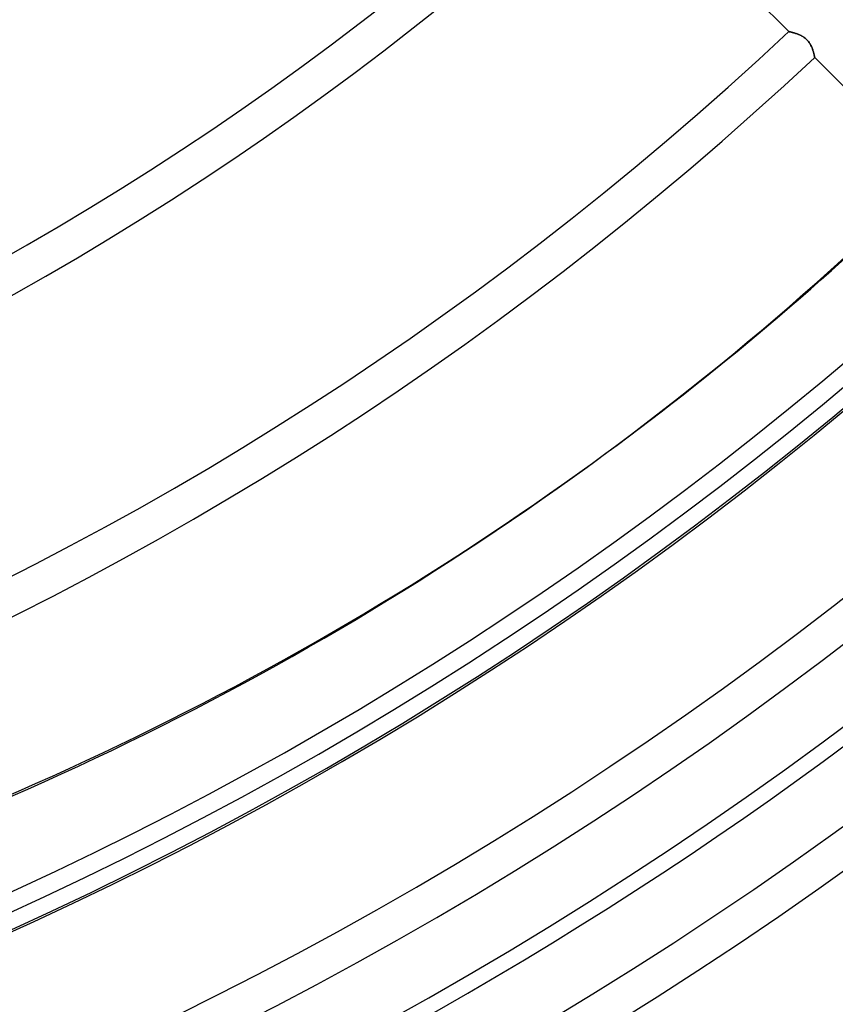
# Model space of a CAD drawing. Header units: millimetres. Extents: x -288 to 288, y -288 to 288.
# Tile 41 of 58: x 94 to 145, y -212 to -151. Entities that reach past the tile are written whole.
import ezdxf

# ---------------------------------------------------------------- set-up
doc = ezdxf.new("R2010")
doc.units = ezdxf.units.MM
doc.layers.add('MAIN-1', color=7, linetype='Continuous')
doc.layers.add('MAIN-2', color=7, linetype='Continuous')

msp = doc.modelspace()

# ---------------------------------------------------------------- linework, layer by layer
at = {"layer": 'MAIN-1'}
for p, q in [((130.796, -140.385), (141.67, -151.258)), ((141.67, -151.258), (141.672, -151.258)), ((141.672, -151.258), (141.678, -151.26)), ((141.678, -151.26), (141.689, -151.262)), ((141.689, -151.262), (141.703, -151.265)), ((141.703, -151.265), (141.721, -151.269)), ((141.721, -151.269), (141.744, -151.274)), ((141.744, -151.274), (141.77, -151.28)), ((141.77, -151.28), (141.799, -151.287)), ((141.799, -151.287), (141.831, -151.295)), ((141.831, -151.295), (141.866, -151.303)), ((141.866, -151.303), (141.904, -151.313)), ((141.904, -151.313), (141.944, -151.324)), ((141.944, -151.324), (141.987, -151.336)), ((141.987, -151.336), (142.031, -151.349)), ((142.031, -151.349), (142.077, -151.364)), ((142.077, -151.364), (142.124, -151.379)), ((142.124, -151.379), (142.172, -151.396)), ((142.172, -151.396), (142.221, -151.414)), ((142.221, -151.414), (142.27, -151.434)), ((142.27, -151.434), (142.32, -151.455)), ((142.32, -151.455), (142.371, -151.478)), ((142.371, -151.478), (142.421, -151.503)), ((142.421, -151.503), (142.472, -151.53)), ((142.472, -151.53), (142.523, -151.559)), ((142.523, -151.559), (142.573, -151.591)), ((142.573, -151.591), (142.622, -151.625)), ((142.622, -151.625), (142.671, -151.661)), ((142.671, -151.661), (142.717, -151.7)), ((142.717, -151.7), (142.762, -151.741)), ((142.762, -151.741), (142.805, -151.784)), ((142.805, -151.784), (142.846, -151.829)), ((142.846, -151.829), (142.885, -151.876)), ((142.885, -151.876), (142.921, -151.924)), ((142.921, -151.924), (142.955, -151.974)), ((142.955, -151.974), (142.986, -152.024)), ((142.986, -152.024), (143.015, -152.075)), ((143.015, -152.075), (143.042, -152.126)), ((143.042, -152.126), (143.066, -152.177)), ((143.066, -152.177), (143.089, -152.228)), ((143.089, -152.228), (143.109, -152.278)), ((143.109, -152.278), (143.128, -152.327)), ((143.128, -152.327), (143.146, -152.376)), ((143.146, -152.376), (143.161, -152.423)), ((143.161, -152.423), (143.175, -152.469)), ((143.175, -152.469), (143.188, -152.514)), ((143.188, -152.514), (143.2, -152.556)), ((143.2, -152.556), (143.211, -152.596)), ((143.211, -152.596), (143.221, -152.635)), ((143.221, -152.635), (143.229, -152.671)), ((143.229, -152.671), (143.237, -152.704)), ((143.237, -152.704), (143.244, -152.735)), ((143.244, -152.735), (143.25, -152.762)), ((143.25, -152.762), (143.255, -152.787)), ((143.255, -152.787), (143.259, -152.808)), ((143.259, -152.808), (143.262, -152.825)), ((143.262, -152.825), (143.265, -152.839)), ((143.265, -152.839), (143.267, -152.849)), ((143.267, -152.849), (143.268, -152.855)), ((143.268, -152.855), (143.269, -152.857)), ((143.269, -152.857), (154.141, -163.729)), ((129.148, -178.257), (129.623, -177.911))]:
    msp.add_line(p, q, dxfattribs=at)
for radius, start, end in [(154.358, 227.51749, 312.48255), (156.618, 227.48111, 312.51887), (171.986, 227.25932, 312.74072), (174.246, 227.22998, 312.77006), (189.614, 227.04915, 312.95083), (191.874, 227.02503, 312.975), (207.242, 226.8748, 313.12523), (209.502, 226.85458, 313.14546), (224.87, 226.72778, 313.27226), (227.13, 226.66997, 313.33007), (236.17, 226.6451, 313.35493), (238.43, 226.59044, 313.40959), (242.5, 226.60213, 313.39785), (247.47, 226.56993, 313.43005), (249.73, 226.47253, 313.52745)]:
    msp.add_arc((0, 0), radius, start, end, dxfattribs=at)
for centre, major_axis, start_param, end_param in [((-39.614, 55.024), (-169.237, 232.935), -3.141593, -3.023736), ((-40.09, 54.679), (169.237, -232.935), -0.314159, 0), ((-39.614, 55.024), (-169.237, 232.935), 2.827433, 3.141593)]:
    msp.add_ellipse(centre, major_axis=major_axis, ratio=0.809017, start_param=start_param, end_param=end_param, dxfattribs=at)
at = {"layer": 'MAIN-2'}
for p, q in [((141.672, -151.258), (141.67, -151.258)), ((141.678, -151.26), (141.672, -151.258)), ((141.689, -151.262), (141.678, -151.26)), ((141.704, -151.265), (141.689, -151.262)), ((141.722, -151.269), (141.704, -151.265)), ((141.745, -151.274), (141.722, -151.269)), ((141.771, -151.28), (141.745, -151.274)), ((141.8, -151.287), (141.771, -151.28)), ((141.833, -151.295), (141.8, -151.287)), ((141.868, -151.304), (141.833, -151.295)), ((141.906, -151.314), (141.868, -151.304)), ((141.946, -151.325), (141.906, -151.314)), ((141.989, -151.337), (141.946, -151.325)), ((142.034, -151.35), (141.989, -151.337)), ((142.08, -151.365), (142.034, -151.35)), ((142.127, -151.38), (142.08, -151.365)), ((142.176, -151.397), (142.127, -151.38)), ((142.225, -151.416), (142.176, -151.397)), ((142.275, -151.436), (142.225, -151.416)), ((142.325, -151.457), (142.275, -151.436)), ((142.375, -151.48), (142.325, -151.457)), ((142.426, -151.505), (142.375, -151.48)), ((142.476, -151.532), (142.426, -151.505)), ((142.526, -151.562), (142.476, -151.532)), ((142.576, -151.593), (142.526, -151.562)), ((142.625, -151.627), (142.576, -151.593)), ((142.673, -151.663), (142.625, -151.627)), ((142.719, -151.701), (142.673, -151.663)), ((142.763, -151.742), (142.719, -151.701)), ((142.805, -151.784), (142.763, -151.742)), ((142.846, -151.828), (142.805, -151.784)), ((142.884, -151.874), (142.846, -151.828)), ((142.92, -151.922), (142.884, -151.874)), ((142.953, -151.971), (142.92, -151.922)), ((142.984, -152.02), (142.953, -151.971)), ((143.013, -152.07), (142.984, -152.02)), ((143.039, -152.12), (143.013, -152.07)), ((143.063, -152.17), (143.039, -152.12)), ((143.085, -152.22), (143.063, -152.17)), ((143.106, -152.269), (143.085, -152.22)), ((143.125, -152.318), (143.106, -152.269)), ((143.142, -152.367), (143.125, -152.318)), ((143.158, -152.414), (143.142, -152.367)), ((143.173, -152.461), (143.158, -152.414)), ((143.186, -152.506), (143.173, -152.461)), ((143.198, -152.549), (143.186, -152.506)), ((143.209, -152.591), (143.198, -152.549)), ((143.219, -152.63), (143.209, -152.591)), ((143.228, -152.667), (143.219, -152.63)), ((143.236, -152.701), (143.228, -152.667)), ((143.243, -152.732), (143.236, -152.701)), ((143.249, -152.761), (143.243, -152.732)), ((143.254, -152.786), (143.249, -152.761)), ((143.259, -152.807), (143.254, -152.786)), ((143.262, -152.825), (143.259, -152.807)), ((143.265, -152.839), (143.262, -152.825)), ((143.267, -152.849), (143.265, -152.839)), ((143.268, -152.855), (143.267, -152.849)), ((143.269, -152.857), (143.268, -152.855))]:
    msp.add_line(p, q, dxfattribs=at)
for radius, start in [(243.5, 179.99998), (227, 270.00002), (226, 270.00002)]:
    msp.add_arc((0, 0), radius, start, 0, dxfattribs=at)
msp.add_ellipse((-40.09, 54.679), major_axis=(169.237, -232.935), ratio=0.809017, start_param=0, end_param=0.314159, dxfattribs=at)

doc.saveas('drawing.dxf')
